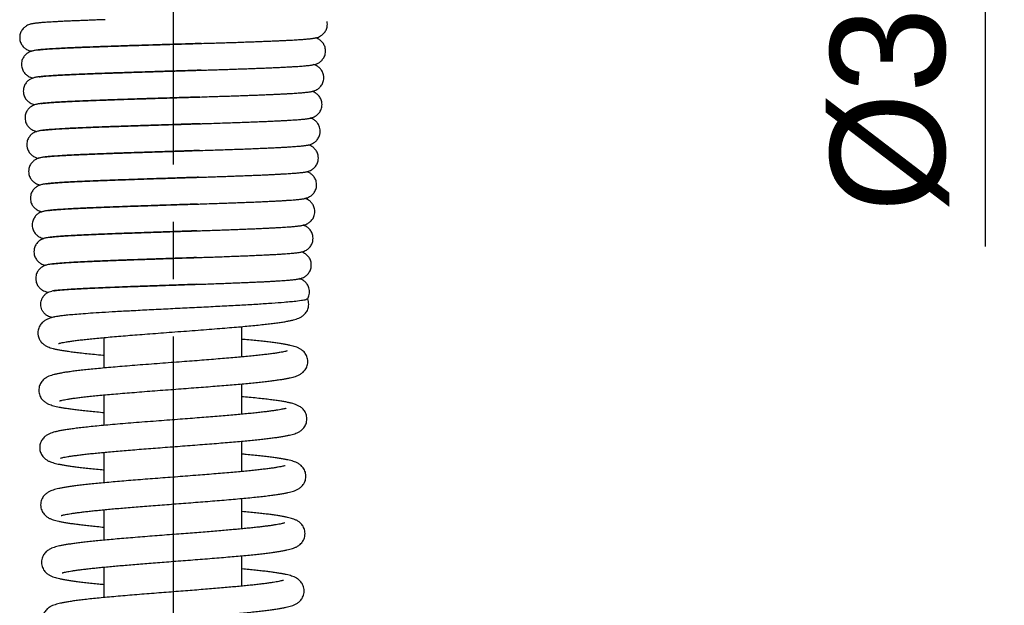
# Model space of a CAD drawing. Header units: millimetres. Extents: x -3 to 417, y 633 to 930.
# Tile 7 of 9: x 222 to 247, y 828 to 844. Entities that reach past the tile are written whole.
import ezdxf

# ---------------------------------------------------------------- set-up
doc = ezdxf.new("R2010")
doc.units = ezdxf.units.MM
doc.linetypes.add('CENTER', pattern=[17.5, 13, -1.5, 1.5, -1.5])
doc.layers.add('CEN', color=3, linetype='CENTER')
doc.dimstyles.get("Standard").update_dxf_attribs({"dimtxt": 3, "dimasz": 3, "dimexe": 0.5, "dimexo": 0.5, "dimgap": 1, "dimtad": 1, "dimzin": 4, "dimdsep": 46, "dimtxsty": 'Standard', "dimcen": 1, "dimclrd": 3, "dimclre": 3, "dimclrt": 3, "dimadec": 0, "dimazin": 0, "dimtp": 0.01, "dimtm": 0.01, "dimtfac": 1, "dimtofl": 0, "dimtmove": 0, "dimatfit": 0, "dimfxl": 0, "dimtolj": 1, "dimtzin": 4, "dimarcsym": 0})

# ---------------------------------------------------------------- blocks, each defined once
blk = doc.blocks.new('*D8')
at = {"color": 3, "lineweight": -2}
for p, q in [((246.797, 860.229), (246.797, 863.229)), ((238.237, 857.229), (247.297, 857.229)), ((238.237, 854.229), (247.297, 854.229)), ((246.797, 851.229), (246.797, 837.729))]:
    blk.add_line(p, q, dxfattribs=at)
at = {"color": 3}
for points in [[(246.297, 860.229), (247.297, 860.229), (246.797, 857.229)], [(246.297, 851.229), (247.297, 851.229), (246.797, 854.229)]]:
    blk.add_solid(points, dxfattribs=at)
at = {"layer": 'Defpoints', "color": 0}
for p in [(237.737, 857.229), (246.797, 857.229), (237.737, 854.229)]:
    blk.add_point(p, dxfattribs=at)
at = {"color": 3, "insert": (244.297, 842.979), "char_height": 3, "attachment_point": 5, "rotation": 90}
blk.add_mtext('\\A1;%%C3.0', dxfattribs=at)

msp = doc.modelspace()

# ---------------------------------------------------------------- linework, layer by layer
at = {"color": 7, "linetype": 'Continuous'}
for p, q in [((227.337, 834.842), (227.337, 835.636)), ((223.737, 834.553), (223.737, 835.35)), ((227.337, 833.343), (227.337, 834.138)), ((223.737, 833.052), (223.737, 833.849)), ((227.337, 831.844), (227.337, 832.639)), ((223.737, 831.55), (223.737, 832.348)), ((227.337, 830.345), (227.337, 831.14)), ((223.737, 830.049), (223.737, 830.847)), ((227.337, 828.847), (227.337, 829.641)), ((223.737, 828.548), (223.737, 829.345))]:
    msp.add_line(p, q, dxfattribs=at)
for points in [[(223.74, 843.663), (223.587, 843.658), (223.423, 843.652), (223.267, 843.646), (223.121, 843.64), (222.984, 843.635), (222.856, 843.629), (222.738, 843.624), (222.628, 843.619), (222.526, 843.613), (222.433, 843.608), (222.348, 843.603), (222.27, 843.598), (222.199, 843.594), (222.135, 843.589), (222.077, 843.584), (222.026, 843.579), (221.979, 843.575), (221.937, 843.57), (221.9, 843.565), (221.865, 843.559), (221.832, 843.553), (221.797, 843.544), (221.755, 843.53), (221.698, 843.502), (221.629, 843.449), (221.567, 843.368), (221.529, 843.265), (221.522, 843.196)], [(223.759, 843.664), (223.74, 843.663)], [(229.576, 843.546), (229.568, 843.616), (229.567, 843.621)], [(229.051, 843.16), (229.102, 843.165), (229.147, 843.17), (229.188, 843.175), (229.225, 843.181), (229.261, 843.188), (229.298, 843.196), (229.341, 843.211), (229.398, 843.239), (229.467, 843.291), (229.529, 843.37), (229.568, 843.472), (229.576, 843.546)], [(221.522, 843.196), (221.53, 843.122), (221.57, 843.019), (221.633, 842.939), (221.702, 842.887), (221.759, 842.86), (221.801, 842.846), (221.83, 842.839)], [(226.274, 843.043), (226.294, 843.044), (226.484, 843.05), (226.669, 843.055), (226.849, 843.061), (227.023, 843.067), (227.191, 843.072), (227.354, 843.078), (227.51, 843.084), (227.659, 843.089), (227.802, 843.094), (227.939, 843.1), (228.068, 843.105), (228.191, 843.11), (228.307, 843.115), (228.417, 843.12), (228.519, 843.125), (228.615, 843.13), (228.704, 843.135), (228.786, 843.14), (228.862, 843.145), (228.932, 843.15), (228.994, 843.155), (229.051, 843.16)], [(229.529, 842.846), (229.522, 842.915), (229.484, 843.018), (229.423, 843.098), (229.354, 843.151), (229.297, 843.179), (229.268, 843.19)], [(221.986, 842.87), (221.961, 842.867), (221.922, 842.861), (221.886, 842.854), (221.847, 842.845), (221.802, 842.83), (221.744, 842.801), (221.675, 842.748), (221.615, 842.669), (221.576, 842.567), (221.569, 842.496)], [(221.986, 842.87), (221.996, 842.872), (222.014, 842.874), (222.039, 842.878), (222.07, 842.881), (222.109, 842.885), (222.156, 842.889), (222.21, 842.893), (222.273, 842.898), (222.345, 842.902), (222.425, 842.907), (222.513, 842.912), (222.611, 842.917), (222.717, 842.923), (222.833, 842.928), (222.959, 842.934), (223.095, 842.939), (223.241, 842.945), (223.397, 842.951), (223.563, 842.957), (223.737, 842.963), (223.919, 842.97), (224.106, 842.976), (224.299, 842.982), (224.495, 842.989), (224.694, 842.995), (224.896, 843.001), (225.098, 843.007), (225.301, 843.013), (225.503, 843.02), (225.705, 843.026), (225.904, 843.032), (226.101, 843.038), (226.274, 843.043)], [(222.051, 842.878), (222.004, 842.872), (221.986, 842.87)], [(226.274, 843.043), (226.165, 843.04), (225.962, 843.033), (225.759, 843.027), (225.556, 843.021), (225.355, 843.015), (225.155, 843.009), (224.959, 843.002), (224.766, 842.996), (224.577, 842.99), (224.393, 842.985), (224.214, 842.979), (224.04, 842.973), (223.873, 842.967), (223.712, 842.962), (223.557, 842.956), (223.409, 842.95), (223.267, 842.945), (223.133, 842.94), (223.005, 842.934), (222.884, 842.929), (222.77, 842.924), (222.663, 842.918), (222.563, 842.913), (222.47, 842.908), (222.384, 842.903), (222.304, 842.898), (222.231, 842.893), (222.165, 842.888), (222.105, 842.883), (222.051, 842.878)], [(228.948, 842.455), (229.006, 842.46), (229.057, 842.465), (229.103, 842.47), (229.143, 842.475), (229.18, 842.481), (229.215, 842.488), (229.251, 842.496), (229.293, 842.51), (229.35, 842.537), (229.419, 842.59), (229.482, 842.669), (229.521, 842.772), (229.529, 842.846)], [(221.569, 842.496), (221.577, 842.423), (221.615, 842.321), (221.677, 842.241), (221.746, 842.189), (221.803, 842.161), (221.846, 842.147), (221.876, 842.139)], [(222.036, 842.171), (222.045, 842.172), (222.065, 842.175), (222.091, 842.178), (222.124, 842.182), (222.162, 842.186), (222.207, 842.19), (222.258, 842.194), (222.314, 842.198), (222.377, 842.202), (222.445, 842.206), (222.519, 842.21), (222.599, 842.215), (222.685, 842.219), (222.776, 842.224), (222.874, 842.228), (222.976, 842.233), (223.085, 842.238), (223.199, 842.242), (223.318, 842.247), (223.443, 842.252), (223.573, 842.257), (223.707, 842.262), (223.846, 842.266), (223.99, 842.271), (224.138, 842.276), (224.29, 842.281), (224.446, 842.287), (224.605, 842.292), (224.768, 842.297), (224.935, 842.302), (225.104, 842.307), (225.277, 842.313), (225.453, 842.318), (225.631, 842.323), (225.812, 842.329), (225.995, 842.335), (226.179, 842.34), (226.271, 842.343)], [(226.271, 842.343), (226.221, 842.342), (226.026, 842.335), (225.827, 842.329), (225.625, 842.323), (225.421, 842.317), (225.216, 842.31), (225.012, 842.304), (224.808, 842.297), (224.607, 842.291), (224.409, 842.285), (224.215, 842.278), (224.025, 842.272), (223.842, 842.265), (223.665, 842.259), (223.497, 842.253), (223.336, 842.247), (223.185, 842.24), (223.044, 842.234), (222.912, 842.229), (222.79, 842.223), (222.678, 842.217), (222.575, 842.212), (222.481, 842.207), (222.396, 842.201), (222.318, 842.196), (222.249, 842.191), (222.186, 842.186), (222.131, 842.181), (222.081, 842.176)], [(226.271, 842.343), (226.365, 842.346), (226.551, 842.352), (226.738, 842.358), (226.924, 842.364), (227.108, 842.37), (227.29, 842.377), (227.468, 842.383), (227.641, 842.389), (227.808, 842.396), (227.968, 842.402), (228.119, 842.408), (228.261, 842.415), (228.393, 842.421), (228.513, 842.427), (228.622, 842.433), (228.719, 842.439), (228.805, 842.444), (228.881, 842.45), (228.948, 842.455)], [(229.482, 842.146), (229.475, 842.218), (229.437, 842.319), (229.377, 842.398), (229.308, 842.451), (229.249, 842.48), (229.222, 842.49)], [(222.036, 842.171), (221.997, 842.166), (221.961, 842.16), (221.927, 842.153), (221.891, 842.144), (221.848, 842.13), (221.791, 842.102), (221.722, 842.048), (221.661, 841.968), (221.623, 841.865), (221.616, 841.796)], [(222.081, 842.176), (222.037, 842.171), (222.036, 842.171)], [(228.908, 841.755), (228.963, 841.76), (229.012, 841.765), (229.057, 841.77), (229.097, 841.775), (229.134, 841.781), (229.169, 841.788), (229.205, 841.796), (229.247, 841.811), (229.304, 841.838), (229.374, 841.891), (229.436, 841.97), (229.475, 842.073), (229.482, 842.146)], [(221.616, 841.796), (221.623, 841.723), (221.662, 841.62), (221.724, 841.54), (221.794, 841.488), (221.851, 841.46), (221.893, 841.447), (221.923, 841.439)], [(222.083, 841.471), (222.09, 841.472), (222.107, 841.475), (222.132, 841.478), (222.163, 841.481), (222.2, 841.485), (222.244, 841.489), (222.294, 841.493), (222.351, 841.497), (222.415, 841.502), (222.486, 841.506), (222.564, 841.511), (222.649, 841.515), (222.741, 841.52), (222.841, 841.525), (222.947, 841.53), (223.062, 841.535), (223.183, 841.54), (223.312, 841.546), (223.449, 841.551), (223.593, 841.557), (223.745, 841.562), (223.906, 841.568), (224.002, 841.571)], [(224.002, 841.57), (223.869, 841.566), (223.7, 841.559), (223.538, 841.553), (223.385, 841.547), (223.24, 841.541), (223.103, 841.536), (222.975, 841.53), (222.856, 841.524), (222.745, 841.519), (222.642, 841.513), (222.548, 841.508), (222.461, 841.503), (222.382, 841.498), (222.31, 841.492), (222.246, 841.487), (222.188, 841.482), (222.136, 841.477)], [(224.002, 841.571), (224.074, 841.574), (224.251, 841.58), (224.435, 841.586), (224.626, 841.592), (224.822, 841.598), (225.022, 841.604), (225.225, 841.611), (225.429, 841.617), (225.634, 841.624), (225.838, 841.63), (226.04, 841.636), (226.235, 841.642)], [(226.235, 841.642), (226.133, 841.639), (225.942, 841.633), (225.747, 841.627), (225.55, 841.621), (225.351, 841.614), (225.151, 841.608), (224.95, 841.602), (224.749, 841.595), (224.549, 841.589), (224.351, 841.582), (224.155, 841.576), (224.002, 841.57)], [(226.235, 841.642), (226.238, 841.642), (226.431, 841.649), (226.619, 841.655), (226.8, 841.661), (226.975, 841.666), (227.142, 841.672), (227.303, 841.678), (227.458, 841.683), (227.605, 841.689), (227.745, 841.694), (227.878, 841.7), (228.005, 841.705), (228.125, 841.71), (228.238, 841.715), (228.344, 841.72), (228.444, 841.725), (228.537, 841.73), (228.624, 841.735), (228.705, 841.74), (228.779, 841.745), (228.846, 841.75), (228.908, 841.755)], [(229.436, 841.446), (229.429, 841.516), (229.39, 841.62), (229.328, 841.7), (229.258, 841.753), (229.201, 841.781), (229.175, 841.79)], [(222.083, 841.471), (222.048, 841.466), (222.01, 841.46), (221.974, 841.453), (221.936, 841.444), (221.89, 841.428), (221.83, 841.397), (221.764, 841.344), (221.708, 841.269), (221.67, 841.169), (221.662, 841.096)], [(222.136, 841.477), (222.09, 841.472), (222.083, 841.471)], [(228.854, 841.054), (228.912, 841.059), (228.963, 841.064), (229.008, 841.069), (229.049, 841.075), (229.086, 841.081), (229.121, 841.087), (229.157, 841.096), (229.199, 841.11), (229.256, 841.137), (229.326, 841.19), (229.389, 841.269), (229.428, 841.373), (229.436, 841.446)], [(221.662, 841.096), (221.671, 841.017), (221.711, 840.916), (221.771, 840.841), (221.837, 840.79), (221.894, 840.762), (221.938, 840.747), (221.969, 840.739)], [(226.25, 840.943), (226.309, 840.945), (226.546, 840.953), (226.774, 840.96), (226.991, 840.968), (227.198, 840.975), (227.393, 840.982), (227.577, 840.989), (227.749, 840.996), (227.909, 841.002), (228.057, 841.009), (228.194, 841.015), (228.319, 841.021), (228.434, 841.027), (228.538, 841.033), (228.631, 841.038), (228.715, 841.044), (228.789, 841.049), (228.854, 841.054)], [(229.389, 840.746), (229.38, 840.822), (229.34, 840.925), (229.28, 841.001), (229.214, 841.052), (229.156, 841.08), (229.129, 841.09)], [(222.129, 840.771), (222.111, 840.769), (222.07, 840.763), (222.032, 840.756), (221.993, 840.747), (221.948, 840.733), (221.889, 840.705), (221.818, 840.651), (221.755, 840.57), (221.716, 840.466), (221.709, 840.396)], [(222.129, 840.771), (222.139, 840.773), (222.16, 840.776), (222.188, 840.779), (222.224, 840.783), (222.266, 840.787), (222.316, 840.791), (222.372, 840.796), (222.435, 840.8), (222.505, 840.805), (222.582, 840.81), (222.666, 840.814), (222.757, 840.819), (222.855, 840.824), (222.96, 840.829), (223.073, 840.834), (223.192, 840.84), (223.319, 840.845), (223.452, 840.85), (223.592, 840.856), (223.739, 840.861), (223.892, 840.867), (224.007, 840.871)], [(222.156, 840.774), (222.129, 840.771)], [(224.007, 840.87), (223.901, 840.866), (223.727, 840.859), (223.561, 840.853), (223.405, 840.847), (223.259, 840.841), (223.121, 840.835), (222.993, 840.829), (222.873, 840.824), (222.762, 840.818), (222.659, 840.812), (222.565, 840.807), (222.478, 840.801), (222.399, 840.796), (222.328, 840.791), (222.264, 840.785), (222.207, 840.78), (222.156, 840.774)], [(224.007, 840.871), (224.227, 840.878), (224.491, 840.887), (224.757, 840.896), (225.024, 840.904), (225.29, 840.913), (225.553, 840.921), (225.811, 840.929), (226.064, 840.937), (226.25, 840.943)], [(226.25, 840.943), (226.247, 840.943), (226.03, 840.936), (225.807, 840.929), (225.58, 840.922), (225.352, 840.914), (225.125, 840.907), (224.903, 840.9), (224.687, 840.893), (224.479, 840.886), (224.278, 840.879), (224.085, 840.872), (224.007, 840.87)], [(228.845, 840.357), (228.901, 840.363), (228.95, 840.368), (228.994, 840.373), (229.033, 840.379), (229.07, 840.386), (229.108, 840.395), (229.153, 840.41), (229.212, 840.439), (229.279, 840.49), (229.339, 840.564), (229.379, 840.665), (229.389, 840.746)], [(221.709, 840.396), (221.718, 840.316), (221.759, 840.215), (221.819, 840.139), (221.886, 840.089), (221.943, 840.061), (221.987, 840.046), (222.015, 840.039)], [(226.232, 840.243), (226.319, 840.246), (226.536, 840.253), (226.746, 840.26), (226.949, 840.267), (227.142, 840.274), (227.325, 840.28), (227.499, 840.287), (227.662, 840.293), (227.816, 840.3), (227.959, 840.306), (228.094, 840.312), (228.218, 840.318), (228.334, 840.324), (228.44, 840.329), (228.538, 840.335), (228.627, 840.341), (228.708, 840.346), (228.78, 840.352), (228.845, 840.357)], [(229.342, 840.046), (229.334, 840.122), (229.294, 840.223), (229.235, 840.299), (229.168, 840.351), (229.11, 840.38), (229.082, 840.39)], [(222.177, 840.072), (222.148, 840.068), (222.109, 840.062), (222.071, 840.054), (222.033, 840.045), (221.988, 840.03), (221.931, 840.002), (221.864, 839.95), (221.804, 839.874), (221.764, 839.771), (221.756, 839.696)], [(222.177, 840.072), (222.187, 840.073), (222.208, 840.076), (222.237, 840.08), (222.274, 840.084), (222.317, 840.088), (222.368, 840.092), (222.426, 840.097), (222.491, 840.101), (222.564, 840.106), (222.644, 840.111), (222.732, 840.116), (222.827, 840.121), (222.93, 840.126), (223.041, 840.131), (223.159, 840.137), (223.286, 840.142), (223.421, 840.148), (223.563, 840.153), (223.714, 840.159), (223.872, 840.165), (224.039, 840.171), (224.213, 840.177), (224.396, 840.183), (224.587, 840.19), (224.786, 840.196), (224.993, 840.203), (225.207, 840.21), (225.426, 840.217), (225.649, 840.224), (225.873, 840.231), (226.097, 840.239), (226.232, 840.243)], [(222.243, 840.079), (222.193, 840.073), (222.177, 840.072)], [(226.232, 840.243), (226.223, 840.243), (226.031, 840.236), (225.835, 840.23), (225.634, 840.223), (225.428, 840.217), (225.218, 840.21), (225.005, 840.203), (224.79, 840.196), (224.573, 840.189), (224.358, 840.181), (224.146, 840.174), (223.941, 840.167), (223.743, 840.159), (223.557, 840.152), (223.383, 840.145), (223.223, 840.138), (223.077, 840.132), (222.944, 840.125), (222.823, 840.119), (222.713, 840.113), (222.612, 840.107), (222.521, 840.101), (222.439, 840.096), (222.365, 840.09), (222.3, 840.085), (222.243, 840.079)], [(228.815, 839.658), (228.867, 839.664), (228.913, 839.669), (228.954, 839.674), (228.991, 839.68), (229.027, 839.687), (229.063, 839.696), (229.106, 839.71), (229.163, 839.737), (229.232, 839.789), (229.295, 839.868), (229.334, 839.972), (229.342, 840.046)], [(221.756, 839.696), (221.765, 839.616), (221.806, 839.514), (221.866, 839.439), (221.933, 839.388), (221.99, 839.36), (222.035, 839.346), (222.062, 839.339)], [(222.225, 839.372), (222.234, 839.373), (222.254, 839.376), (222.281, 839.38), (222.316, 839.383), (222.357, 839.387), (222.405, 839.392), (222.46, 839.396), (222.522, 839.401), (222.592, 839.405), (222.669, 839.41), (222.755, 839.415), (222.85, 839.42), (222.954, 839.426), (223.067, 839.431), (223.189, 839.437), (223.321, 839.442), (223.461, 839.448), (223.611, 839.454), (223.77, 839.46), (223.937, 839.467), (224.112, 839.473), (224.294, 839.479), (224.482, 839.486), (224.676, 839.492), (224.875, 839.499), (225.079, 839.506), (225.285, 839.512), (225.492, 839.519), (225.7, 839.526), (225.907, 839.533), (226.111, 839.539), (226.199, 839.542)], [(226.199, 839.542), (226.133, 839.54), (225.941, 839.534), (225.746, 839.527), (225.549, 839.521), (225.35, 839.514), (225.151, 839.508), (224.953, 839.501), (224.757, 839.494), (224.564, 839.488), (224.375, 839.481), (224.191, 839.475), (224.013, 839.468), (223.84, 839.462), (223.675, 839.456), (223.517, 839.449), (223.367, 839.443), (223.226, 839.437), (223.093, 839.431), (222.969, 839.425), (222.854, 839.419), (222.748, 839.413), (222.651, 839.407), (222.563, 839.402), (222.483, 839.396), (222.412, 839.39), (222.348, 839.385), (222.291, 839.379)], [(226.199, 839.542), (226.311, 839.546), (226.506, 839.552), (226.695, 839.559), (226.877, 839.565), (227.051, 839.571), (227.217, 839.577), (227.375, 839.583), (227.526, 839.589), (227.669, 839.595), (227.805, 839.6), (227.932, 839.606), (228.053, 839.611), (228.166, 839.617), (228.272, 839.622), (228.37, 839.628), (228.462, 839.633), (228.547, 839.638), (228.624, 839.643), (228.694, 839.648), (228.758, 839.653), (228.815, 839.658)], [(229.296, 839.346), (229.287, 839.422), (229.248, 839.523), (229.188, 839.599), (229.122, 839.651), (229.064, 839.68), (229.036, 839.69)], [(222.225, 839.372), (222.197, 839.368), (222.157, 839.362), (222.119, 839.355), (222.08, 839.345), (222.036, 839.33), (221.978, 839.302), (221.91, 839.25), (221.85, 839.174), (221.811, 839.072), (221.802, 838.996)], [(222.291, 839.379), (222.242, 839.374), (222.225, 839.372)], [(228.743, 838.956), (228.802, 838.961), (228.853, 838.967), (228.898, 838.973), (228.938, 838.979), (228.975, 838.986), (229.012, 838.995), (229.055, 839.008), (229.113, 839.035), (229.184, 839.088), (229.248, 839.168), (229.288, 839.273), (229.296, 839.346)], [(221.802, 838.996), (221.811, 838.917), (221.851, 838.816), (221.91, 838.741), (221.977, 838.69), (222.034, 838.662), (222.079, 838.646), (222.108, 838.639)], [(229.249, 838.646), (229.241, 838.719), (229.203, 838.819), (229.146, 838.895), (229.081, 838.947), (229.023, 838.978), (228.99, 838.99)], [(222.274, 838.672), (222.282, 838.674), (222.302, 838.677), (222.329, 838.68), (222.364, 838.684), (222.405, 838.688), (222.452, 838.692), (222.507, 838.696), (222.568, 838.701), (222.635, 838.705), (222.71, 838.71), (222.792, 838.715), (222.881, 838.72), (222.978, 838.725), (223.083, 838.73), (223.196, 838.735), (223.317, 838.741), (223.446, 838.746), (223.584, 838.752), (223.729, 838.758), (223.883, 838.764), (224.044, 838.77), (224.213, 838.776), (224.391, 838.782), (224.578, 838.789), (224.774, 838.795), (224.979, 838.802), (225.193, 838.809), (225.414, 838.817), (225.639, 838.824), (225.867, 838.831), (226.093, 838.839), (226.18, 838.842)], [(226.18, 838.842), (226.094, 838.839), (225.875, 838.831), (225.65, 838.824), (225.423, 838.816), (225.195, 838.809), (224.968, 838.801), (224.745, 838.794), (224.526, 838.786), (224.314, 838.779), (224.111, 838.771), (223.917, 838.764), (223.734, 838.757), (223.563, 838.75), (223.403, 838.743), (223.255, 838.737), (223.118, 838.73), (222.991, 838.724), (222.875, 838.718), (222.769, 838.712), (222.673, 838.706), (222.587, 838.7), (222.509, 838.695), (222.441, 838.689), (222.381, 838.684), (222.328, 838.679)], [(226.18, 838.842), (226.316, 838.846), (226.534, 838.854), (226.743, 838.861), (226.944, 838.868), (227.136, 838.875), (227.319, 838.882), (227.492, 838.889), (227.655, 838.895), (227.808, 838.902), (227.951, 838.908), (228.085, 838.915), (228.208, 838.921), (228.321, 838.927), (228.424, 838.933), (228.518, 838.939), (228.602, 838.945), (228.677, 838.95), (228.743, 838.956)], [(222.274, 838.672), (222.239, 838.668), (222.2, 838.662), (222.163, 838.654), (222.125, 838.645), (222.082, 838.63), (222.024, 838.602), (221.957, 838.55), (221.897, 838.473), (221.857, 838.371), (221.849, 838.296)], [(222.328, 838.679), (222.281, 838.673), (222.274, 838.672)], [(228.717, 838.257), (228.769, 838.263), (228.815, 838.268), (228.857, 838.273), (228.894, 838.279), (228.93, 838.286), (228.966, 838.295), (229.009, 838.308), (229.066, 838.335), (229.137, 838.387), (229.201, 838.468), (229.241, 838.573), (229.249, 838.646)], [(221.849, 838.296), (221.858, 838.216), (221.899, 838.114), (221.96, 838.039), (222.027, 837.988), (222.084, 837.96), (222.129, 837.945), (222.155, 837.939)], [(226.16, 838.141), (226.351, 838.148), (226.563, 838.155), (226.767, 838.162), (226.961, 838.169), (227.146, 838.176), (227.321, 838.183), (227.486, 838.19), (227.64, 838.196), (227.785, 838.202), (227.919, 838.208), (228.043, 838.214), (228.158, 838.22), (228.262, 838.226), (228.358, 838.231), (228.445, 838.237), (228.524, 838.242), (228.595, 838.247), (228.659, 838.252), (228.717, 838.257)], [(229.202, 837.946), (229.194, 838.021), (229.154, 838.123), (229.095, 838.2), (229.028, 838.251), (228.97, 838.28), (228.943, 838.29)], [(222.322, 837.973), (222.283, 837.968), (222.245, 837.961), (222.209, 837.954), (222.172, 837.945), (222.129, 837.93), (222.072, 837.902), (222.003, 837.85), (221.942, 837.771), (221.903, 837.668), (221.896, 837.596)], [(222.322, 837.973), (222.33, 837.974), (222.351, 837.977), (222.38, 837.981), (222.416, 837.985), (222.459, 837.989), (222.51, 837.993), (222.568, 837.998), (222.634, 838.003), (222.708, 838.008), (222.789, 838.013), (222.879, 838.018), (222.977, 838.023), (223.084, 838.029), (223.2, 838.034), (223.323, 838.04), (223.455, 838.046), (223.596, 838.051), (223.744, 838.057), (223.899, 838.064), (224.063, 838.07), (224.235, 838.076), (224.415, 838.082), (224.605, 838.089), (224.803, 838.096), (225.011, 838.103), (225.228, 838.11), (225.451, 838.118), (225.678, 838.125), (225.906, 838.133), (226.131, 838.14), (226.16, 838.141)], [(222.372, 837.979), (222.325, 837.973), (222.322, 837.973)], [(226.16, 838.141), (226.118, 838.14), (225.924, 838.133), (225.726, 838.127), (225.527, 838.12), (225.326, 838.113), (225.126, 838.106), (224.927, 838.1), (224.73, 838.093), (224.537, 838.086), (224.348, 838.079), (224.165, 838.073), (223.989, 838.066), (223.82, 838.059), (223.66, 838.053), (223.509, 838.047), (223.367, 838.04), (223.234, 838.034), (223.111, 838.028), (222.996, 838.023), (222.89, 838.017), (222.793, 838.011), (222.704, 838.006), (222.623, 838), (222.55, 837.995), (222.484, 837.989), (222.425, 837.984), (222.372, 837.979)], [(228.633, 837.554), (228.696, 837.56), (228.751, 837.566), (228.799, 837.572), (228.842, 837.578), (228.882, 837.585), (228.922, 837.595), (228.968, 837.61), (229.026, 837.639), (229.094, 837.691), (229.153, 837.766), (229.193, 837.866), (229.202, 837.946)], [(221.896, 837.596), (221.905, 837.516), (221.946, 837.414), (222.007, 837.338), (222.074, 837.288), (222.131, 837.26), (222.176, 837.245), (222.201, 837.239)], [(222.368, 837.273), (222.376, 837.274), (222.396, 837.277), (222.423, 837.281), (222.457, 837.284), (222.498, 837.288), (222.545, 837.293), (222.598, 837.297), (222.657, 837.301), (222.723, 837.306), (222.794, 837.311), (222.872, 837.315), (222.956, 837.32), (223.047, 837.325), (223.144, 837.33), (223.248, 837.335), (223.358, 837.34), (223.474, 837.345), (223.598, 837.35), (223.728, 837.356), (223.864, 837.361), (224.007, 837.367), (224.155, 837.372), (224.309, 837.378), (224.468, 837.384), (224.632, 837.39), (224.8, 837.395), (224.971, 837.401), (225.145, 837.407), (225.323, 837.413), (225.503, 837.419), (225.685, 837.426), (225.871, 837.432), (226.058, 837.438), (226.152, 837.441)], [(226.152, 837.441), (226.129, 837.441), (225.937, 837.434), (225.742, 837.427), (225.544, 837.42), (225.345, 837.414), (225.147, 837.407), (224.95, 837.4), (224.755, 837.393), (224.564, 837.386), (224.378, 837.38), (224.197, 837.373), (224.022, 837.366), (223.854, 837.36), (223.694, 837.353), (223.542, 837.347), (223.399, 837.34), (223.265, 837.334), (223.14, 837.328), (223.024, 837.322), (222.917, 837.316), (222.818, 837.31), (222.728, 837.305), (222.646, 837.299), (222.572, 837.293), (222.506, 837.287), (222.447, 837.282), (222.394, 837.276)], [(226.152, 837.441), (226.248, 837.445), (226.439, 837.451), (226.632, 837.458), (226.825, 837.465), (227.018, 837.472), (227.21, 837.48), (227.4, 837.487), (227.582, 837.495), (227.753, 837.502), (227.909, 837.509), (228.049, 837.516), (228.175, 837.523), (228.287, 837.529), (228.389, 837.536), (228.479, 837.542), (228.561, 837.548), (228.633, 837.554)], [(229.156, 837.246), (229.148, 837.319), (229.109, 837.422), (229.049, 837.499), (228.982, 837.551), (228.925, 837.58), (228.897, 837.59)], [(222.368, 837.273), (222.346, 837.27), (222.304, 837.264), (222.265, 837.256), (222.224, 837.247), (222.177, 837.231), (222.118, 837.202), (222.05, 837.15), (221.99, 837.073), (221.951, 836.972), (221.942, 836.896)], [(222.394, 837.276), (222.368, 837.273)], [(228.582, 836.853), (228.645, 836.859), (228.701, 836.865), (228.75, 836.871), (228.794, 836.878), (228.834, 836.885), (228.873, 836.895), (228.918, 836.909), (228.976, 836.937), (229.046, 836.989), (229.109, 837.069), (229.148, 837.173), (229.156, 837.246)], [(221.942, 836.896), (221.951, 836.817), (221.992, 836.715), (222.052, 836.639), (222.119, 836.589), (222.177, 836.56), (222.222, 836.545), (222.261, 836.536), (222.271, 836.534)], [(222.413, 836.573), (222.422, 836.574), (222.441, 836.577), (222.469, 836.581), (222.504, 836.585), (222.547, 836.589), (222.598, 836.594), (222.657, 836.598), (222.724, 836.603), (222.799, 836.608), (222.882, 836.614), (222.974, 836.619), (223.074, 836.624), (223.182, 836.63), (223.299, 836.636), (223.424, 836.642), (223.557, 836.647), (223.698, 836.654), (223.848, 836.66), (224.005, 836.666), (224.171, 836.672), (224.344, 836.679), (224.527, 836.685), (224.717, 836.692), (224.917, 836.699), (225.125, 836.706), (225.34, 836.714), (225.561, 836.721), (225.784, 836.729), (226.008, 836.737), (226.147, 836.742)], [(226.147, 836.742), (225.963, 836.735), (225.774, 836.728), (225.581, 836.722), (225.384, 836.715), (225.183, 836.708), (224.981, 836.701), (224.776, 836.694), (224.572, 836.686), (224.368, 836.679), (224.166, 836.671), (223.966, 836.663), (223.771, 836.655), (223.582, 836.647), (223.399, 836.639), (223.225, 836.631), (223.061, 836.622), (222.907, 836.613), (222.767, 836.604), (222.641, 836.595), (222.531, 836.586), (222.435, 836.576)], [(226.147, 836.742), (226.231, 836.744), (226.449, 836.752), (226.661, 836.76), (226.865, 836.767), (227.059, 836.775), (227.244, 836.782), (227.418, 836.789), (227.582, 836.796), (227.734, 836.803), (227.877, 836.809), (228.008, 836.816), (228.128, 836.822), (228.239, 836.829), (228.339, 836.835), (228.429, 836.841), (228.51, 836.847), (228.582, 836.853)], [(229.109, 836.546), (229.101, 836.619), (229.061, 836.723), (229.001, 836.801), (228.933, 836.852), (228.876, 836.88), (228.851, 836.89)], [(222.076, 836.22), (222.086, 836.304), (222.115, 836.383), (222.162, 836.452), (222.224, 836.508), (222.297, 836.548), (222.365, 836.566)], [(222.413, 836.573), (222.365, 836.566)], [(222.435, 836.576), (222.413, 836.573)], [(229.058, 836.363), (229.061, 836.368), (229.101, 836.472), (229.109, 836.546)], [(222.376, 835.873), (222.313, 835.887), (222.248, 835.917), (222.19, 835.96), (222.142, 836.014), (222.106, 836.078), (222.084, 836.147), (222.076, 836.22)], [(228.633, 836.284), (228.446, 836.267), (228.127, 836.243), (227.754, 836.218), (227.338, 836.194), (226.885, 836.17), (226.404, 836.145), (225.91, 836.12), (225.408, 836.096), (224.912, 836.071), (224.444, 836.046), (224.032, 836.024), (223.676, 836.002), (223.374, 835.983), (223.12, 835.964), (222.91, 835.947), (222.743, 835.931), (222.615, 835.917), (222.519, 835.904), (222.45, 835.892)], [(222.539, 835.192), (222.541, 835.192), (222.565, 835.199), (222.608, 835.21), (222.667, 835.222), (222.743, 835.236), (222.834, 835.25), (222.942, 835.265), (223.067, 835.281), (223.209, 835.298), (223.368, 835.315), (223.543, 835.332), (223.736, 835.35), (223.945, 835.369), (224.169, 835.388), (224.409, 835.408), (224.664, 835.428), (224.933, 835.448), (225.216, 835.47), (225.512, 835.492), (225.815, 835.515), (226.117, 835.537), (226.412, 835.56), (226.692, 835.582), (226.954, 835.603), (227.197, 835.624), (227.421, 835.644), (227.627, 835.663), (227.816, 835.682), (227.987, 835.701), (228.142, 835.719), (228.282, 835.738), (228.406, 835.756), (228.514, 835.774), (228.608, 835.793), (228.689, 835.812), (228.761, 835.832), (228.828, 835.858), (228.897, 835.893), (228.97, 835.948), (229.038, 836.034), (229.081, 836.147), (229.089, 836.213)], [(229.057, 836.361), (229.015, 836.34), (228.895, 836.315), (228.703, 836.291), (228.633, 836.284)], [(229.057, 836.361), (229.058, 836.363)], [(229.089, 836.22), (229.081, 836.294), (229.058, 836.363)], [(222.375, 835.874), (222.311, 835.854), (222.248, 835.829), (222.183, 835.794), (222.113, 835.74), (222.046, 835.653), (222.004, 835.539), (221.998, 835.471)], [(222.376, 835.874), (222.375, 835.874)], [(222.422, 835.886), (222.376, 835.874)], [(222.45, 835.892), (222.422, 835.886)], [(221.998, 835.471), (222.005, 835.398), (222.048, 835.285), (222.116, 835.199), (222.188, 835.144), (222.257, 835.108), (222.324, 835.083), (222.395, 835.062), (222.475, 835.043), (222.567, 835.025), (222.674, 835.007), (222.798, 834.989), (222.939, 834.97), (223.099, 834.951), (223.278, 834.931), (223.479, 834.911), (223.7, 834.89), (223.737, 834.887)], [(229.065, 834.721), (229.058, 834.791), (229.014, 834.906), (228.946, 834.993), (228.875, 835.047), (228.808, 835.082), (228.744, 835.107), (228.677, 835.127), (228.604, 835.145), (228.522, 835.162), (228.428, 835.178), (228.321, 835.195), (228.201, 835.212), (228.066, 835.229), (227.916, 835.246), (227.75, 835.264), (227.569, 835.282), (227.371, 835.301), (227.337, 835.304)], [(228.523, 834.999), (228.522, 834.999), (228.5, 834.992), (228.46, 834.983), (228.404, 834.971), (228.333, 834.958), (228.246, 834.944), (228.145, 834.929), (228.027, 834.914), (227.894, 834.898), (227.745, 834.881), (227.58, 834.865), (227.399, 834.847), (227.204, 834.829), (226.995, 834.811), (226.773, 834.793), (226.539, 834.774), (226.294, 834.754), (226.036, 834.735), (225.766, 834.714), (225.485, 834.693), (225.193, 834.671), (224.895, 834.648), (224.605, 834.626), (224.334, 834.604), (224.082, 834.583), (223.849, 834.563), (223.634, 834.544), (223.438, 834.525), (223.258, 834.506), (223.095, 834.488), (222.946, 834.47), (222.813, 834.452), (222.696, 834.435), (222.592, 834.417), (222.502, 834.399), (222.422, 834.38), (222.351, 834.36), (222.284, 834.335), (222.214, 834.299), (222.138, 834.241), (222.069, 834.151), (222.028, 834.035), (222.022, 833.971)], [(222.563, 833.692), (222.566, 833.693), (222.592, 833.7), (222.635, 833.711), (222.696, 833.723), (222.773, 833.737), (222.866, 833.752), (222.975, 833.767), (223.1, 833.783), (223.241, 833.799), (223.399, 833.816), (223.574, 833.834), (223.768, 833.852), (223.98, 833.871), (224.211, 833.891), (224.46, 833.911), (224.723, 833.932), (224.994, 833.953), (225.269, 833.974), (225.543, 833.994), (225.813, 834.015), (226.077, 834.035), (226.333, 834.054), (226.578, 834.074), (226.813, 834.093), (227.035, 834.111), (227.244, 834.129), (227.44, 834.147), (227.622, 834.164), (227.791, 834.182), (227.945, 834.198), (228.087, 834.215), (228.215, 834.231), (228.33, 834.248), (228.433, 834.264), (228.525, 834.28), (228.605, 834.297), (228.677, 834.315), (228.743, 834.334), (228.807, 834.359), (228.873, 834.393), (228.944, 834.447), (229.013, 834.532), (229.057, 834.646), (229.065, 834.721)], [(222.022, 833.971), (222.03, 833.896), (222.074, 833.782), (222.142, 833.697), (222.213, 833.643), (222.278, 833.609), (222.342, 833.585), (222.407, 833.565), (222.478, 833.548), (222.557, 833.531), (222.648, 833.515), (222.751, 833.498), (222.868, 833.482), (223, 833.465), (223.147, 833.447), (223.311, 833.43), (223.49, 833.411), (223.686, 833.393), (223.737, 833.388)], [(229.041, 833.221), (229.034, 833.29), (228.991, 833.405), (228.923, 833.492), (228.85, 833.548), (228.78, 833.584), (228.712, 833.609), (228.64, 833.63), (228.559, 833.649), (228.466, 833.668), (228.358, 833.686), (228.232, 833.705), (228.086, 833.724), (227.92, 833.744), (227.734, 833.764), (227.53, 833.784), (227.337, 833.802)], [(228.498, 833.499), (228.478, 833.493), (228.441, 833.483), (228.388, 833.472), (228.321, 833.459), (228.239, 833.446), (228.143, 833.432), (228.034, 833.417), (227.911, 833.402), (227.774, 833.387), (227.625, 833.371), (227.462, 833.355), (227.287, 833.338), (227.1, 833.321), (226.9, 833.304), (226.688, 833.286), (226.464, 833.268), (226.228, 833.25), (225.981, 833.231), (225.721, 833.211), (225.449, 833.19), (225.165, 833.169), (224.87, 833.146), (224.576, 833.123), (224.289, 833.1), (224.018, 833.077), (223.77, 833.055), (223.545, 833.034), (223.344, 833.013), (223.163, 832.994), (223.003, 832.975), (222.859, 832.956), (222.733, 832.937), (222.622, 832.918), (222.527, 832.9), (222.445, 832.88), (222.373, 832.859), (222.305, 832.833)], [(222.588, 832.192), (222.589, 832.193), (222.612, 832.2), (222.653, 832.21), (222.711, 832.222), (222.784, 832.235), (222.872, 832.25), (222.976, 832.264), (223.094, 832.28), (223.227, 832.296), (223.374, 832.312), (223.535, 832.328), (223.71, 832.345), (223.898, 832.363), (224.098, 832.38), (224.31, 832.398), (224.534, 832.416), (224.769, 832.435), (225.013, 832.454), (225.265, 832.473), (225.523, 832.493), (225.785, 832.513), (226.046, 832.533), (226.304, 832.553), (226.553, 832.572), (226.792, 832.592), (227.016, 832.61), (227.227, 832.629), (227.422, 832.647), (227.604, 832.664), (227.771, 832.681), (227.925, 832.698), (228.065, 832.715), (228.192, 832.731), (228.307, 832.747), (228.41, 832.764), (228.502, 832.78), (228.583, 832.797), (228.655, 832.815), (228.721, 832.835), (228.785, 832.859), (228.852, 832.895), (228.923, 832.949), (228.991, 833.036), (229.034, 833.149), (229.041, 833.221)], [(222.305, 832.833), (222.235, 832.797), (222.162, 832.741), (222.095, 832.653), (222.052, 832.539), (222.046, 832.471)], [(222.046, 832.471), (222.053, 832.399), (222.095, 832.287), (222.161, 832.201), (222.23, 832.147), (222.296, 832.112), (222.358, 832.087), (222.422, 832.067), (222.491, 832.05), (222.569, 832.033), (222.657, 832.017), (222.758, 832), (222.872, 831.984), (223, 831.967), (223.144, 831.95), (223.305, 831.932), (223.482, 831.914), (223.675, 831.895), (223.737, 831.889)], [(229.017, 831.721), (229.008, 831.798), (228.961, 831.915), (228.892, 831.999), (228.819, 832.052), (228.752, 832.086), (228.686, 832.11), (228.617, 832.13), (228.54, 832.149), (228.453, 832.166), (228.354, 832.183), (228.242, 832.201), (228.115, 832.218), (227.972, 832.236), (227.815, 832.254), (227.642, 832.272), (227.453, 832.29), (227.337, 832.301)], [(228.476, 831.999), (228.472, 831.998), (228.45, 831.991), (228.412, 831.982), (228.359, 831.971), (228.29, 831.958), (228.206, 831.944), (228.107, 831.93), (227.993, 831.914), (227.864, 831.899), (227.72, 831.883), (227.561, 831.866), (227.388, 831.849), (227.199, 831.831), (226.996, 831.813), (226.778, 831.795), (226.547, 831.776), (226.304, 831.756), (226.078, 831.738)], [(226.052, 831.737), (225.793, 831.717), (225.53, 831.696), (225.266, 831.676), (225.003, 831.656), (224.744, 831.636), (224.492, 831.616), (224.251, 831.596), (224.021, 831.576), (223.805, 831.557), (223.605, 831.538), (223.42, 831.52), (223.252, 831.502), (223.099, 831.484), (222.961, 831.467), (222.837, 831.45), (222.728, 831.433), (222.63, 831.416), (222.545, 831.399), (222.469, 831.38), (222.401, 831.361), (222.335, 831.336), (222.268, 831.302), (222.195, 831.249), (222.125, 831.165), (222.078, 831.047), (222.07, 830.971)], [(222.612, 830.693), (222.613, 830.693), (222.634, 830.7), (222.672, 830.709), (222.723, 830.72), (222.789, 830.732), (222.867, 830.746), (222.958, 830.759), (223.062, 830.773), (223.177, 830.788), (223.305, 830.802), (223.445, 830.818), (223.597, 830.833), (223.76, 830.849), (223.933, 830.865), (224.118, 830.881), (224.313, 830.897), (224.519, 830.914), (224.734, 830.932), (224.959, 830.949), (225.194, 830.968), (225.436, 830.986), (225.685, 831.005), (225.938, 831.025), (226.192, 831.044), (226.445, 831.064), (226.695, 831.084), (226.938, 831.105), (227.172, 831.125), (227.394, 831.145), (227.6, 831.165), (227.79, 831.185), (227.96, 831.204), (228.112, 831.223), (228.244, 831.241), (228.359, 831.259), (228.459, 831.276), (228.545, 831.294), (228.62, 831.312), (228.687, 831.331), (228.752, 831.355), (228.819, 831.389), (228.891, 831.442), (228.961, 831.526), (229.008, 831.642), (229.017, 831.721)], [(226.078, 831.738), (226.052, 831.737)], [(222.07, 830.971), (222.079, 830.891), (222.127, 830.774), (222.197, 830.69), (222.27, 830.638), (222.338, 830.604), (222.402, 830.58), (222.469, 830.561), (222.543, 830.543), (222.626, 830.526), (222.72, 830.51), (222.826, 830.493), (222.943, 830.477), (223.073, 830.46), (223.216, 830.444), (223.373, 830.427), (223.544, 830.409), (223.73, 830.391), (223.737, 830.391)], [(228.993, 830.221), (228.985, 830.295), (228.939, 830.412), (228.871, 830.497), (228.799, 830.55), (228.732, 830.584), (228.668, 830.609), (228.602, 830.628), (228.529, 830.646), (228.447, 830.663), (228.354, 830.68), (228.251, 830.696), (228.135, 830.713), (228.006, 830.729), (227.863, 830.746), (227.706, 830.763), (227.533, 830.781), (227.343, 830.799), (227.337, 830.8)], [(228.451, 830.499), (228.448, 830.498), (228.426, 830.491), (228.389, 830.482), (228.338, 830.471), (228.274, 830.459), (228.196, 830.446), (228.107, 830.432), (228.005, 830.418), (227.891, 830.404), (227.766, 830.389), (227.629, 830.374), (227.481, 830.359), (227.322, 830.344), (227.152, 830.328), (226.973, 830.312), (226.784, 830.296), (226.585, 830.279), (226.377, 830.262), (226.158, 830.245), (225.929, 830.227), (225.69, 830.209), (225.441, 830.19), (225.186, 830.17), (224.929, 830.15), (224.673, 830.13), (224.425, 830.109), (224.188, 830.09), (223.966, 830.07), (223.761, 830.051), (223.572, 830.033), (223.398, 830.016), (223.24, 829.998), (223.096, 829.982), (222.966, 829.965), (222.848, 829.948), (222.743, 829.932), (222.649, 829.915), (222.565, 829.898), (222.491, 829.88), (222.424, 829.861), (222.359, 829.836), (222.292, 829.803), (222.219, 829.749), (222.149, 829.664), (222.102, 829.547), (222.094, 829.471)], [(222.636, 829.193), (222.638, 829.194), (222.66, 829.2), (222.697, 829.21), (222.748, 829.221), (222.811, 829.233), (222.888, 829.246), (222.977, 829.259), (223.078, 829.273), (223.19, 829.287), (223.315, 829.302), (223.45, 829.316), (223.597, 829.331), (223.754, 829.347), (223.922, 829.362), (224.099, 829.378), (224.286, 829.394), (224.483, 829.411), (224.689, 829.428), (224.905, 829.445), (225.131, 829.462), (225.366, 829.481), (225.611, 829.5), (225.863, 829.519), (226.119, 829.539), (226.373, 829.559), (226.622, 829.579), (226.861, 829.599), (227.087, 829.619), (227.297, 829.638), (227.491, 829.656), (227.668, 829.674), (227.83, 829.691), (227.978, 829.709), (228.111, 829.725), (228.23, 829.742), (228.338, 829.759), (228.433, 829.776), (228.518, 829.793), (228.592, 829.81), (228.66, 829.83), (228.725, 829.854), (228.793, 829.888), (228.866, 829.94), (228.936, 830.024), (228.984, 830.141), (228.993, 830.221)], [(222.094, 829.471), (222.102, 829.392), (222.149, 829.277), (222.218, 829.193), (222.29, 829.14), (222.358, 829.106), (222.423, 829.081), (222.49, 829.061), (222.564, 829.043), (222.648, 829.026), (222.744, 829.009), (222.851, 828.993), (222.971, 828.976), (223.105, 828.959), (223.254, 828.941), (223.418, 828.924), (223.598, 828.905), (223.737, 828.892)], [(228.969, 828.721), (228.961, 828.796), (228.914, 828.913), (228.845, 828.998), (228.772, 829.052), (228.705, 829.086), (228.641, 829.11), (228.574, 829.13), (228.502, 829.147), (228.42, 829.164), (228.328, 829.181), (228.225, 829.197), (228.11, 829.213), (227.983, 829.23), (227.844, 829.246), (227.691, 829.263), (227.525, 829.28), (227.344, 829.298), (227.337, 829.299)], [(228.427, 828.998), (228.423, 828.997), (228.401, 828.99), (228.361, 828.981), (228.307, 828.969), (228.239, 828.956), (228.157, 828.943), (228.062, 828.929), (227.954, 828.914), (227.833, 828.899), (227.699, 828.884), (227.553, 828.868), (227.396, 828.852), (227.226, 828.836), (227.046, 828.82), (226.854, 828.803), (226.651, 828.786), (226.438, 828.768), (226.214, 828.75), (225.981, 828.731), (225.738, 828.713), (225.488, 828.693), (225.233, 828.673), (224.976, 828.653), (224.719, 828.633), (224.467, 828.612), (224.221, 828.591), (223.984, 828.571), (223.76, 828.55), (223.551, 828.53), (223.36, 828.51), (223.187, 828.49), (223.034, 828.471), (222.899, 828.453), (222.782, 828.435), (222.681, 828.417), (222.594, 828.399), (222.517, 828.381), (222.449, 828.361), (222.384, 828.337), (222.316, 828.303), (222.243, 828.249), (222.173, 828.164), (222.126, 828.047), (222.118, 827.971)], [(222.661, 827.693), (222.662, 827.694), (222.683, 827.7), (222.719, 827.71), (222.771, 827.721), (222.837, 827.733), (222.918, 827.747), (223.014, 827.761), (223.124, 827.776), (223.249, 827.792), (223.388, 827.808), (223.542, 827.824), (223.71, 827.841), (223.892, 827.859), (224.089, 827.876), (224.299, 827.895), (224.523, 827.913), (224.758, 827.933), (225.002, 827.952), (225.255, 827.972), (225.512, 827.992), (225.772, 828.012), (226.032, 828.032), (226.289, 828.053), (226.54, 828.073), (226.782, 828.093), (227.013, 828.113), (227.23, 828.133), (227.432, 828.152), (227.618, 828.17), (227.788, 828.189), (227.942, 828.207), (228.081, 828.224), (228.204, 828.241), (228.314, 828.258), (228.411, 828.276), (228.497, 828.293), (228.572, 828.311), (228.64, 828.331), (228.705, 828.356), (228.773, 828.39), (228.845, 828.443), (228.914, 828.527), (228.96, 828.642), (228.969, 828.721)]]:
    msp.add_spline(points, degree=3, dxfattribs=at)
at = {"layer": 'CEN'}
msp.add_line((225.537, 852.879), (225.537, 813.002), dxfattribs=at)

# ---------------------------------------------------------------- dimensions: what is measured, and where the dimension line sits
dim = msp.add_linear_dim(base=(246.797, 857.229), p1=(237.737, 854.229), p2=(237.737, 857.229), angle=90, text='%%C3.0', dimstyle='Standard')
dim.commit()
dim.dimension.update_dxf_attribs({"geometry": '*D8', "text_midpoint": (246.797, 842.979), "dimtype": 160})

doc.saveas('drawing.dxf')
